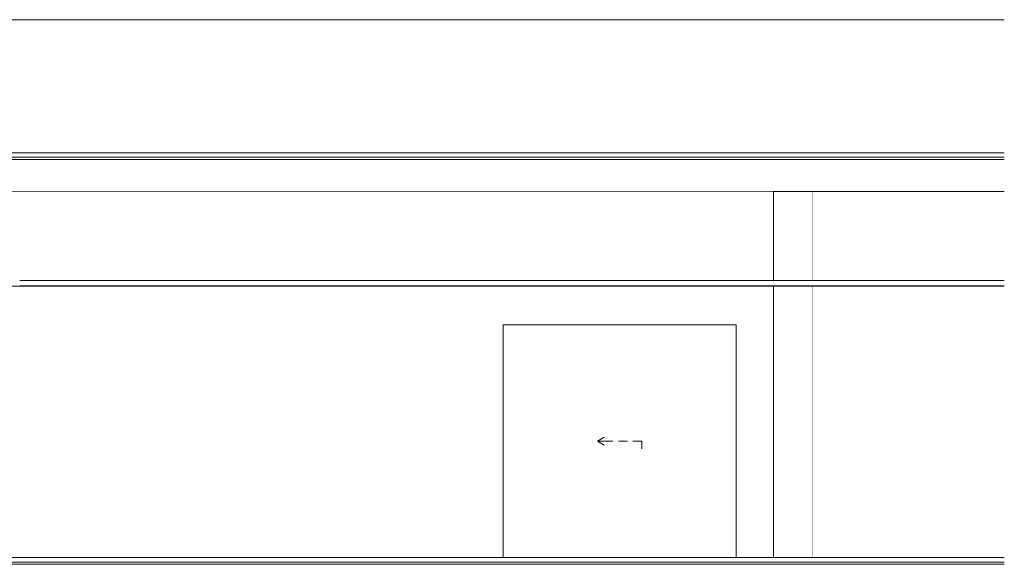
# Model space of a CAD drawing. Header units: millimetres. Extents: x -30280 to 107222, y -17460 to 4378.
# Tile 103 of 125: x 56705 to 65584, y -9870 to -4960. Entities that reach past the tile are written whole.
import ezdxf

# ---------------------------------------------------------------- set-up
doc = ezdxf.new("R2010")
doc.units = ezdxf.units.MM
doc.header["$MEASUREMENT"] = 0
doc.linetypes.add('Wipeout_Contour', pattern=[1000, 0, -1000])
for name, color, linetype in [('07_CR_Cel Ras pladur', 7, 'Continuous'), ('10_ESTR_Fotjats', 7, 'Continuous'), ('10_ESTR_Pilars', 7, 'Continuous'), ('12_FAÇ_Façana', 7, 'Continuous'), ('14_PAV_Paviment existent', 7, 'Continuous'), ('Nuevo_07_CR_Cel Ras armstrong', 7, 'Continuous'), ('Nuevo_08_E_Envans secs', 7, 'Continuous'), ('Nuevo_12_FAÇ_Façana', 7, 'Continuous'), ('Nuevo_Puertas Archicad', 7, 'Continuous')]:
    doc.layers.add(name, color=color, linetype=linetype)
doc.layers.add('07_CR_Cel Ras pladur_Pluma_Nº__102', color=7, linetype='Continuous', lineweight=5, true_color=0xcccccc)
doc.layers.add('Nuevo_Puertas Archicad_Pluma_Nº__3', color=7, linetype='Continuous', lineweight=5, true_color=0xa4a4a4)
for name, color, linetype, lineweight in [('10_ESTR_Fotjats_Pluma_Nº__1', 7, 'Continuous', 5), ('10_ESTR_Pilars_Pluma_Nº__88', 7, 'Continuous', 5), ('12_FAÇ_Façana_Pluma_Nº__47', 7, 'Continuous', 20), ('14_PAV_Paviment existent_Pluma_Nº__89', 7, 'Continuous', 5), ('Nuevo_07_CR_Cel Ras armstrong_Pluma_Nº__1', 7, 'Continuous', 5), ('Nuevo_08_E_Envans secs_Pluma_Nº__47', 7, 'Continuous', 20), ('Nuevo_12_FAÇ_Façana_Pluma_Nº__47', 7, 'Continuous', 20), ('Nuevo_Puertas Archicad_Pluma_Nº__1', 7, 'Continuous', 5)]:
    doc.layers.add(name, color=color, linetype=linetype, lineweight=lineweight)

# ---------------------------------------------------------------- blocks, each defined once
blk = doc.blocks.new('Elem Sección_30_1', base_point=(57674.8, -13460))
at = {"color": 254, "linetype": 'Wipeout_Contour', "lineweight": 0, "ltscale": 256215.035652}
blk.add_wipeout([(63853.7, -6510), (63503.7, -6510), (63503.7, -7310), (63853.7, -7310)], dxfattribs=at).dxf.layer = '10_ESTR_Pilars'
at = {"color": 254, "linetype": 'Wipeout_Contour', "lineweight": 0, "ltscale": 257065.180145}
blk.add_wipeout([(63503.7, -9808), (63853.7, -9808), (63853.7, -7363), (63503.7, -7363)], dxfattribs=at).dxf.layer = '10_ESTR_Pilars'
at = {"layer": '10_ESTR_Pilars_Pluma_Nº__88', "color": 7, "linetype": 'Continuous', "lineweight": 5}
for p, q in [((63853.7, -7310), (63853.7, -6510)), ((63853.7, -9808), (63853.7, -7363))]:
    blk.add_line(p, q, dxfattribs=at)
blk = doc.blocks.new('Elem Sección_87_1', base_point=(57674.8, -13460))
at = {"color": 254, "linetype": 'Wipeout_Contour', "lineweight": 0, "ltscale": 243988.610465}
blk.add_wipeout([(55893.7, -4960), (55893.7, -6160), (65583.6, -6160), (65583.6, -4960)], dxfattribs=at).dxf.layer = '12_FAÇ_Façana'
at = {"layer": '12_FAÇ_Façana_Pluma_Nº__47', "color": 7, "linetype": 'Continuous', "lineweight": 20}
blk.add_line((65583.6, -4960), (55893.7, -4960), dxfattribs=at)
blk = doc.blocks.new('Elem Sección_99_1', base_point=(57674.8, -13460))
at = {"color": 254, "linetype": 'Wipeout_Contour', "lineweight": 0, "ltscale": 324673.448798}
blk.add_wipeout([(63853.7, -6510), (63853.7, -7310), (63905.1, -7310), (65583.6, -7310), (65583.6, -6510)], dxfattribs=at).dxf.layer = '12_FAÇ_Façana'
at = {"color": 254, "linetype": 'Wipeout_Contour', "lineweight": 0, "ltscale": 392933.236781}
blk.add_wipeout([(63853.7, -9808), (65138.3, -9808), (65138.3, -9810), (65583.6, -9810), (65583.6, -7363), (63853.7, -7363)], dxfattribs=at).dxf.layer = '12_FAÇ_Façana'
blk = doc.blocks.new('Elem Sección_101_1', base_point=(57674.8, -13460))
at = {"layer": '10_ESTR_Fotjats_Pluma_Nº__1', "color": 7, "linetype": 'Continuous', "lineweight": 5}
for p, q in [((65583.6, -9810), (32829.8, -9810)), ((65583.6, -9850), (32829.8, -9850)), ((65583.6, -9870), (32829.8, -9870))]:
    blk.add_line(p, q, dxfattribs=at)
blk = doc.blocks.new('Elem Sección_102_1', base_point=(57674.8, -13460))
at = {"layer": '10_ESTR_Fotjats_Pluma_Nº__1', "color": 7, "linetype": 'Continuous', "lineweight": 5}
for p, q in [((65583.6, -6160), (32829.8, -6160)), ((65583.6, -6200), (32829.8, -6200)), ((65583.6, -6220), (32829.8, -6220)), ((65583.6, -6510), (32829.8, -6510))]:
    blk.add_line(p, q, dxfattribs=at)
blk = doc.blocks.new('Elem Sección_136_1', base_point=(57674.8, -13460))
at = {"color": 254, "linetype": 'Wipeout_Contour', "lineweight": 0, "ltscale": 226389.271862}
blk.add_wipeout([(53889.9, -6510), (53889.9, -7310), (58453.7, -7310), (58453.7, -6510)], dxfattribs=at).dxf.layer = 'Nuevo_08_E_Envans secs'
at = {"color": 254, "linetype": 'Wipeout_Contour', "lineweight": 0, "ltscale": 227352.242174}
blk.add_wipeout([(53889.9, -7363), (53889.9, -9808), (58453.7, -9808), (58453.7, -7363)], dxfattribs=at).dxf.layer = 'Nuevo_08_E_Envans secs'
at = {"layer": 'Nuevo_08_E_Envans secs_Pluma_Nº__47', "color": 7, "linetype": 'Continuous', "lineweight": 20}
for p, q in [((53889.9, -6510), (53889.9, -7310)), ((53889.9, -7363), (53889.9, -9808))]:
    blk.add_line(p, q, dxfattribs=at)
blk = doc.blocks.new('Elem Sección_137_1', base_point=(57674.8, -13460))
at = {"color": 254, "linetype": 'Wipeout_Contour', "lineweight": 0, "ltscale": 245483.684826}
blk.add_wipeout([(63503.7, -6510), (58453.7, -6510), (58453.7, -7310), (63503.7, -7310)], dxfattribs=at).dxf.layer = 'Nuevo_12_FAÇ_Façana'
at = {"color": 254, "linetype": 'Wipeout_Contour', "lineweight": 0, "ltscale": 559170.330385}
blk.add_wipeout([(63164.7, -7710), (63164.7, -9808), (63503.7, -9808), (63503.7, -7363), (58453.7, -7363), (58453.7, -9808), (61064.4, -9808), (61064.7, -9808), (61064.7, -7710)], dxfattribs=at).dxf.layer = 'Nuevo_12_FAÇ_Façana'
at = {"layer": 'Nuevo_12_FAÇ_Façana_Pluma_Nº__47', "color": 7, "linetype": 'Continuous', "lineweight": 20}
for p, q in [((63503.7, -7310), (63503.7, -6510)), ((63503.7, -9808), (63503.7, -7363))]:
    blk.add_line(p, q, dxfattribs=at)
blk = doc.blocks.new('Elem Sección_138_1', base_point=(57674.8, -13460))
at = {"color": 254, "linetype": 'Wipeout_Contour', "lineweight": 0, "ltscale": 250951.80947}
blk.add_wipeout([(61064.7, -9808), (63164.7, -9808), (63164.7, -7710), (61064.7, -7710)], dxfattribs=at).dxf.layer = 'Nuevo_Puertas Archicad'
at = {"layer": 'Nuevo_Puertas Archicad_Pluma_Nº__1', "color": 7, "linetype": 'Continuous', "lineweight": 5}
for p, q in [((63164.7, -7710), (61064.7, -7710)), ((61064.7, -7710), (61064.7, -9808)), ((63164.7, -9808), (63164.7, -7710))]:
    blk.add_line(p, q, dxfattribs=at)
at = {"layer": 'Nuevo_Puertas Archicad_Pluma_Nº__3', "color": 253, "linetype": 'Continuous', "lineweight": 5, "true_color": 0xa4a4a4}
for p, q in [((61914.7, -8760), (61975.3, -8725)), ((61994.7, -8760), (61914.7, -8760)), ((61914.7, -8760), (61975.3, -8795)), ((62054.7, -8760), (61994.7, -8760)), ((62184.7, -8760), (62104.7, -8760)), ((62314.7, -8760), (62234.7, -8760)), ((62314.7, -8760), (62314.7, -8830))]:
    blk.add_line(p, q, dxfattribs=at)
blk = doc.blocks.new('Elem Sección_155_1', base_point=(57674.8, -13460))
at = {"color": 254, "linetype": 'Wipeout_Contour', "lineweight": 0, "ltscale": 199280.942492}
blk.add_wipeout([(65583.6, -7360), (32829.8, -7360), (32829.8, -7363), (65583.6, -7363)], dxfattribs=at).dxf.layer = '07_CR_Cel Ras pladur'
at = {"layer": '07_CR_Cel Ras pladur_Pluma_Nº__102', "color": 254, "linetype": 'Continuous', "lineweight": 5, "true_color": 0xcccccc}
blk.add_line((32829.8, -7363), (65583.6, -7363), dxfattribs=at)
blk = doc.blocks.new('Elem Sección_157_1', base_point=(57674.8, -13460))
at = {"color": 254, "linetype": 'Wipeout_Contour', "lineweight": 0, "ltscale": 200273.110105}
blk.add_wipeout([(65138.3, -9808), (32829.8, -9808), (32829.8, -9810), (65138.3, -9810)], dxfattribs=at).dxf.layer = '14_PAV_Paviment existent'
at = {"layer": '14_PAV_Paviment existent_Pluma_Nº__89', "color": 7, "linetype": 'Continuous', "lineweight": 5}
for p in [(32829.8, -9808), (65138.3, -9810)]:
    blk.add_line(p, (65138.3, -9808), dxfattribs=at)
blk = doc.blocks.new('Elem Sección_198_1', base_point=(57674.8, -13460))
at = {"layer": 'Nuevo_07_CR_Cel Ras armstrong_Pluma_Nº__1', "color": 7, "linetype": 'Continuous', "lineweight": 5}
for p, q in [((57305.1, -7310), (56705.1, -7310)), ((57305.1, -7360), (56705.1, -7360))]:
    blk.add_line(p, q, dxfattribs=at)
blk = doc.blocks.new('Elem Sección_199_1', base_point=(57674.8, -13460))
at = {"layer": 'Nuevo_07_CR_Cel Ras armstrong_Pluma_Nº__1', "color": 7, "linetype": 'Continuous', "lineweight": 5}
for p, q in [((57905.1, -7310), (57305.1, -7310)), ((57905.1, -7360), (57305.1, -7360))]:
    blk.add_line(p, q, dxfattribs=at)
blk = doc.blocks.new('Elem Sección_200_1', base_point=(57674.8, -13460))
at = {"layer": 'Nuevo_07_CR_Cel Ras armstrong_Pluma_Nº__1', "color": 7, "linetype": 'Continuous', "lineweight": 5}
for p, q in [((58505.1, -7310), (57905.1, -7310)), ((58505.1, -7360), (57905.1, -7360))]:
    blk.add_line(p, q, dxfattribs=at)
blk = doc.blocks.new('Elem Sección_201_1', base_point=(57674.8, -13460))
at = {"layer": 'Nuevo_07_CR_Cel Ras armstrong_Pluma_Nº__1', "color": 7, "linetype": 'Continuous', "lineweight": 5}
for p, q in [((59105.1, -7310), (58505.1, -7310)), ((59105.1, -7360), (58505.1, -7360))]:
    blk.add_line(p, q, dxfattribs=at)
blk = doc.blocks.new('Elem Sección_202_1', base_point=(57674.8, -13460))
at = {"layer": 'Nuevo_07_CR_Cel Ras armstrong_Pluma_Nº__1', "color": 7, "linetype": 'Continuous', "lineweight": 5}
for p, q in [((59705.1, -7310), (59105.1, -7310)), ((59705.1, -7360), (59105.1, -7360))]:
    blk.add_line(p, q, dxfattribs=at)
blk = doc.blocks.new('Elem Sección_203_1', base_point=(57674.8, -13460))
at = {"layer": 'Nuevo_07_CR_Cel Ras armstrong_Pluma_Nº__1', "color": 7, "linetype": 'Continuous', "lineweight": 5}
for p, q in [((60305.1, -7310), (59705.1, -7310)), ((60305.1, -7360), (59705.1, -7360))]:
    blk.add_line(p, q, dxfattribs=at)
blk = doc.blocks.new('Elem Sección_204_1', base_point=(57674.8, -13460))
at = {"layer": 'Nuevo_07_CR_Cel Ras armstrong_Pluma_Nº__1', "color": 7, "linetype": 'Continuous', "lineweight": 5}
for p, q in [((60905.1, -7310), (60305.1, -7310)), ((60905.1, -7360), (60305.1, -7360))]:
    blk.add_line(p, q, dxfattribs=at)
blk = doc.blocks.new('Elem Sección_205_1', base_point=(57674.8, -13460))
at = {"layer": 'Nuevo_07_CR_Cel Ras armstrong_Pluma_Nº__1', "color": 7, "linetype": 'Continuous', "lineweight": 5}
for p, q in [((61505.1, -7310), (60905.1, -7310)), ((61505.1, -7360), (60905.1, -7360))]:
    blk.add_line(p, q, dxfattribs=at)
blk = doc.blocks.new('Elem Sección_206_1', base_point=(57674.8, -13460))
at = {"layer": 'Nuevo_07_CR_Cel Ras armstrong_Pluma_Nº__1', "color": 7, "linetype": 'Continuous', "lineweight": 5}
for p, q in [((62105.1, -7310), (61505.1, -7310)), ((62105.1, -7360), (61505.1, -7360))]:
    blk.add_line(p, q, dxfattribs=at)
blk = doc.blocks.new('Elem Sección_207_1', base_point=(57674.8, -13460))
at = {"layer": 'Nuevo_07_CR_Cel Ras armstrong_Pluma_Nº__1', "color": 7, "linetype": 'Continuous', "lineweight": 5}
for p, q in [((62705.1, -7310), (62105.1, -7310)), ((62705.1, -7360), (62105.1, -7360))]:
    blk.add_line(p, q, dxfattribs=at)
blk = doc.blocks.new('Elem Sección_208_1', base_point=(57674.8, -13460))
at = {"layer": 'Nuevo_07_CR_Cel Ras armstrong_Pluma_Nº__1', "color": 7, "linetype": 'Continuous', "lineweight": 5}
for p, q in [((63305.1, -7310), (62705.1, -7310)), ((63305.1, -7360), (62705.1, -7360))]:
    blk.add_line(p, q, dxfattribs=at)
blk = doc.blocks.new('Elem Sección_209_1', base_point=(57674.8, -13460))
at = {"layer": 'Nuevo_07_CR_Cel Ras armstrong_Pluma_Nº__1', "color": 7, "linetype": 'Continuous', "lineweight": 5}
for p, q in [((63905.1, -7310), (63305.1, -7310)), ((63905.1, -7360), (63305.1, -7360))]:
    blk.add_line(p, q, dxfattribs=at)
blk = doc.blocks.new('Elem Sección_210_1', base_point=(57674.8, -13460))
at = {"layer": 'Nuevo_07_CR_Cel Ras armstrong_Pluma_Nº__1', "color": 7, "linetype": 'Continuous', "lineweight": 5}
for p, q in [((64505.1, -7310), (63905.1, -7310)), ((64505.1, -7360), (63905.1, -7360))]:
    blk.add_line(p, q, dxfattribs=at)
blk = doc.blocks.new('Elem Sección_211_1', base_point=(57674.8, -13460))
at = {"layer": 'Nuevo_07_CR_Cel Ras armstrong_Pluma_Nº__1', "color": 7, "linetype": 'Continuous', "lineweight": 5}
for p, q in [((65105.1, -7310), (64505.1, -7310)), ((65105.1, -7360), (64505.1, -7360))]:
    blk.add_line(p, q, dxfattribs=at)
blk = doc.blocks.new('Elem Sección_212_1', base_point=(57674.8, -13460))
at = {"layer": 'Nuevo_07_CR_Cel Ras armstrong_Pluma_Nº__1', "color": 7, "linetype": 'Continuous', "lineweight": 5}
for p, q in [((65583.6, -7310), (65105.1, -7310)), ((65583.6, -7360), (65105.1, -7360))]:
    blk.add_line(p, q, dxfattribs=at)

msp = doc.modelspace()

# ---------------------------------------------------------------- block references
at = {"layer": '10_ESTR_Pilars', "lineweight": 0}
msp.add_blockref('Elem Sección_30_1', (57674.8, -13460), dxfattribs=at)
at = {"layer": '12_FAÇ_Façana', "lineweight": 0}
msp.add_blockref('Elem Sección_87_1', (57674.8, -13460), dxfattribs=at)

# ---------------------------------------------------------------- next in the draw order: block references
msp.add_blockref('Elem Sección_99_1', (57674.8, -13460), dxfattribs=at)

# ---------------------------------------------------------------- next in the draw order: block references
at = {"layer": '10_ESTR_Fotjats', "lineweight": 0}
for name in ['Elem Sección_102_1', 'Elem Sección_101_1']:
    msp.add_blockref(name, (57674.8, -13460), dxfattribs=at)

# ---------------------------------------------------------------- next in the draw order: block references
at = {"layer": 'Nuevo_08_E_Envans secs', "lineweight": 0}
msp.add_blockref('Elem Sección_136_1', (57674.8, -13460), dxfattribs=at)

# ---------------------------------------------------------------- next in the draw order: block references
at = {"layer": 'Nuevo_12_FAÇ_Façana', "lineweight": 0}
msp.add_blockref('Elem Sección_137_1', (57674.8, -13460), dxfattribs=at)

# ---------------------------------------------------------------- next in the draw order: block references
at = {"layer": '07_CR_Cel Ras pladur', "lineweight": 0}
msp.add_blockref('Elem Sección_155_1', (57674.8, -13460), dxfattribs=at)
at = {"layer": 'Nuevo_Puertas Archicad', "lineweight": 0}
msp.add_blockref('Elem Sección_138_1', (57674.8, -13460), dxfattribs=at)

# ---------------------------------------------------------------- next in the draw order: block references
at = {"layer": '14_PAV_Paviment existent', "lineweight": 0}
msp.add_blockref('Elem Sección_157_1', (57674.8, -13460), dxfattribs=at)
at = {"layer": 'Nuevo_07_CR_Cel Ras armstrong', "lineweight": 0}
for name in ['Elem Sección_198_1', 'Elem Sección_199_1', 'Elem Sección_200_1', 'Elem Sección_201_1', 'Elem Sección_202_1', 'Elem Sección_203_1', 'Elem Sección_204_1', 'Elem Sección_205_1', 'Elem Sección_206_1', 'Elem Sección_207_1', 'Elem Sección_208_1', 'Elem Sección_209_1', 'Elem Sección_210_1', 'Elem Sección_211_1', 'Elem Sección_212_1']:
    msp.add_blockref(name, (57674.8, -13460), dxfattribs=at)

doc.saveas('drawing.dxf')
